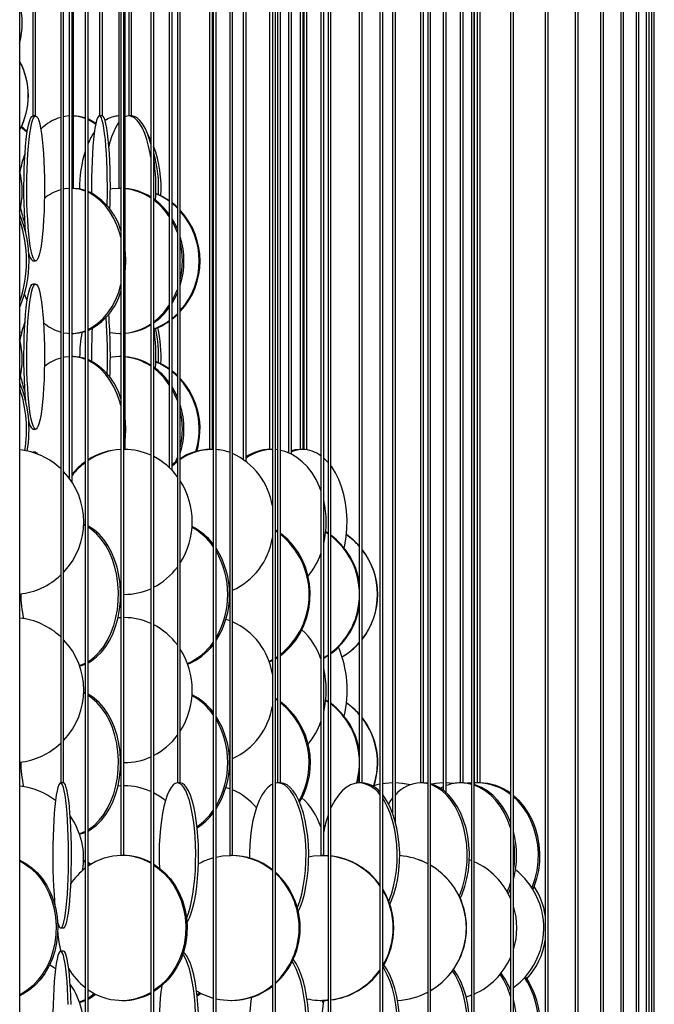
# Model space of a CAD drawing. Header units: millimetres. Extents: x 495 to 2657, y 518 to 2595.
# Tile 43 of 91: x 850 to 960, y 2152 to 2322. Entities that reach past the tile are written whole.
import ezdxf

# ---------------------------------------------------------------- set-up
doc = ezdxf.new("R2010")
doc.units = ezdxf.units.MM

msp = doc.modelspace()

# ---------------------------------------------------------------- linework, layer by layer
at = {"color": 7, "linetype": 'Continuous', "lineweight": 25}
for p, q in [((850.43, 2132.55), (850.43, 2574.8)), ((852.67, 2574.8), (852.67, 2305.05)), ((853.17, 2305.05), (853.17, 2574.8)), ((857.49, 2574.8), (857.49, 2190.05)), ((857.99, 2190.05), (857.99, 2574.8)), ((858.97, 2574.8), (858.97, 2242.58)), ((859.47, 2241.85), (859.47, 2574.8)), ((859.7, 2292.55), (859.7, 2574.8)), ((861.71, 2574.8), (861.71, 2120.05)), ((862.21, 2120.05), (862.21, 2574.8)), ((864.17, 2574.8), (864.17, 2305.05)), ((864.67, 2305.05), (864.67, 2574.8)), ((867.52, 2574.8), (867.52, 2292.55)), ((867.88, 2574.8), (867.88, 2177.55)), ((868.38, 2177.55), (868.38, 2574.8)), ((868.61, 2247.55), (868.61, 2574.8)), ((869.21, 2574.8), (869.21, 2305.05)), ((869.71, 2305.05), (869.71, 2574.8)), ((873.02, 2574.8), (873.02, 2132.55)), ((873.52, 2132.55), (873.52, 2574.8)), ((876.21, 2574.8), (876.21, 2244.42)), ((876.71, 2243.92), (876.71, 2574.8)), ((877.6, 2574.8), (877.6, 2190.05)), ((878.1, 2190.05), (878.1, 2574.8)), ((883.17, 2574.8), (883.17, 2247.55)), ((883.67, 2247.55), (883.67, 2574.8)), ((883.79, 2574.8), (883.79, 2120.05)), ((884.29, 2120.05), (884.29, 2574.8)), ((886.62, 2574.8), (886.62, 2177.55)), ((887.12, 2177.55), (887.12, 2574.8)), ((888.95, 2574.8), (888.95, 2245.84)), ((889.45, 2245.48), (889.45, 2574.8)), ((893.5, 2574.8), (893.5, 2247.55)), ((893.99, 2574.8), (893.99, 2132.55)), ((894.49, 2132.55), (894.49, 2574.8)), ((894.88, 2574.8), (894.88, 2190.05)), ((895.38, 2190.05), (895.38, 2574.8)), ((896.78, 2574.8), (896.78, 2246.95)), ((897.28, 2246.71), (897.28, 2574.8)), ((898.76, 2574.8), (898.76, 2247.55)), ((899.26, 2247.55), (899.26, 2574.8)), ((899.42, 2574.8), (899.42, 2247.54)), ((899.92, 2247.49), (899.92, 2574.8)), ((902.34, 2574.8), (902.34, 2177.55)), ((902.84, 2177.55), (902.84, 2574.8)), ((903.58, 2574.8), (903.58, 2120.05)), ((904.08, 2120.05), (904.08, 2574.8)), ((908.95, 2574.8), (908.95, 2190.05)), ((909.45, 2190.05), (909.45, 2574.8)), ((912.52, 2574.8), (912.52, 2132.55)), ((913.02, 2132.55), (913.02, 2574.8)), ((914.69, 2574.8), (914.69, 2184.87)), ((915.19, 2183.32), (915.19, 2574.8)), ((919.51, 2574.8), (919.51, 2190.05)), ((920.01, 2190.05), (920.01, 2574.8)), ((920.76, 2574.8), (920.76, 2125.19)), ((921.26, 2123.09), (921.26, 2574.8)), ((923.41, 2574.8), (923.41, 2188.82)), ((923.91, 2188.41), (923.91, 2574.8)), ((926.34, 2574.8), (926.34, 2190.05)), ((926.84, 2190.05), (926.84, 2574.8)), ((928.28, 2574.8), (928.28, 2132.55)), ((928.78, 2132.55), (928.78, 2574.8)), ((928.81, 2189.74), (928.81, 2574.8)), ((929.3, 2574.8), (929.3, 2190.05)), ((929.8, 2190.05), (929.8, 2574.8)), ((935.04, 2574.8), (935.04, 2129.46)), ((935.54, 2128.86), (935.54, 2574.8)), ((941.02, 2574.8), (941.02, 2132.55)), ((941.52, 2132.55), (941.52, 2574.8)), ((946.19, 2574.8), (946.19, 2131.2)), ((946.69, 2130.88), (946.69, 2574.8)), ((950.53, 2574.8), (950.53, 2132.55)), ((951.03, 2132.55), (951.03, 2574.8)), ((954.03, 2574.8), (954.03, 2132.06)), ((954.53, 2131.89), (954.53, 2574.8)), ((956.67, 2574.8), (956.67, 2132.55)), ((957.17, 2132.55), (957.17, 2574.8)), ((958.43, 2574.8), (958.43, 2132.46)), ((958.93, 2132.38), (958.93, 2574.8)), ((959.31, 2574.8), (959.31, 2132.55)), ((959.81, 2132.55), (959.81, 2574.8)), ((852.67, 2305.05), (852.67, 2305.05)), ((853.17, 2305.05), (852.67, 2305.05)), ((864.17, 2305.05), (864.17, 2305.05)), ((864.67, 2305.05), (864.17, 2305.05)), ((864.67, 2305.05), (864.67, 2305.05)), ((868.75, 2304.97), (868.61, 2304.99)), ((869.21, 2305.05), (869.21, 2305.05)), ((869.22, 2305.05), (869.21, 2305.05)), ((869.71, 2305.05), (869.22, 2305.05)), ((869.71, 2305.05), (869.71, 2305.05)), ((859.7, 2292.55), (859.47, 2292.55)), ((867.65, 2292.55), (867.52, 2292.55)), ((867.88, 2292.55), (867.65, 2292.55)), ((867.88, 2292.55), (867.65, 2292.55)), ((852.68, 2280.05), (853.17, 2280.05)), ((853.17, 2276.05), (852.68, 2276.05)), ((876.71, 2270.15), (877.6, 2270.95)), ((850.43, 2267.82), (850.76, 2267.75)), ((859.47, 2267.55), (859.62, 2267.55)), ((867.65, 2267.55), (867.88, 2267.55)), ((859.62, 2263.55), (859.47, 2263.55)), ((867.88, 2263.55), (867.65, 2263.55)), ((867.88, 2263.55), (867.65, 2263.55)), ((852.68, 2251.05), (853.17, 2251.05)), ((852.62, 2247.04), (852.68, 2247.05)), ((853.17, 2247.05), (852.68, 2247.05)), ((868.45, 2247.55), (868.38, 2247.55)), ((868.61, 2247.55), (868.45, 2247.55)), ((883.17, 2247.55), (883.16, 2247.55)), ((883.55, 2247.55), (883.17, 2247.55)), ((883.67, 2247.55), (883.55, 2247.55)), ((883.79, 2247.55), (883.55, 2247.55)), ((893.51, 2247.55), (893.47, 2247.55)), ((893.92, 2247.55), (893.5, 2247.55)), ((893.99, 2247.55), (893.92, 2247.55)), ((894.04, 2247.55), (893.92, 2247.55)), ((894.88, 2247.48), (894.49, 2247.52)), ((896.78, 2247.1), (896.61, 2247.02)), ((898.79, 2247.55), (898.72, 2247.55)), ((899.21, 2247.55), (898.76, 2247.55)), ((899.26, 2247.55), (899.21, 2247.55)), ((899.31, 2247.55), (899.23, 2247.55)), ((861.71, 2234.4), (861.44, 2234.53)), ((861.71, 2234.57), (861.45, 2234.67)), ((894.88, 2233.39), (894.49, 2233.63)), ((894.88, 2233.25), (894.49, 2233.5)), ((903.58, 2232.98), (903.16, 2233.26)), ((903.58, 2233.08), (903.17, 2233.34)), ((868.38, 2222.55), (868.45, 2222.55)), ((867.88, 2218.54), (867.37, 2218.51)), ((867.88, 2218.53), (867.37, 2218.49)), ((868.45, 2218.55), (868.38, 2218.55)), ((894.49, 2211.47), (894.88, 2211.7)), ((861.71, 2205.4), (861.44, 2205.53)), ((861.71, 2205.57), (861.45, 2205.67)), ((894.88, 2204.39), (894.49, 2204.63)), ((894.88, 2204.25), (894.49, 2204.5)), ((903.58, 2203.98), (903.16, 2204.26)), ((903.58, 2204.08), (903.17, 2204.34)), ((868.38, 2193.55), (868.45, 2193.55)), ((857.49, 2190.05), (857.49, 2190.05)), ((857.99, 2190.05), (857.49, 2190.05)), ((877.61, 2190.05), (877.6, 2190.05)), ((878.1, 2190.05), (877.61, 2190.05)), ((894.9, 2190.05), (894.49, 2190)), ((894.9, 2190.05), (894.88, 2190.05)), ((895.38, 2190.05), (894.9, 2190.05)), ((908.99, 2190.05), (908.95, 2190.05)), ((909.45, 2190.05), (908.99, 2190.05)), ((919.51, 2190.05), (919.51, 2190.05)), ((919.57, 2190.05), (919.51, 2190.05)), ((920.01, 2190.05), (919.57, 2190.05)), ((920.76, 2189.99), (919.95, 2190.05)), ((920.01, 2190.05), (920.01, 2190.05)), ((926.34, 2190.05), (926.34, 2190.05)), ((926.43, 2190.05), (926.34, 2190.05)), ((926.84, 2190.05), (926.43, 2190.05)), ((926.84, 2190.05), (926.84, 2190.05)), ((928.31, 2190.05), (927.53, 2190.01)), ((929.41, 2190.05), (928.81, 2190.03)), ((929.05, 2190.04), (928.81, 2190.05)), ((928.95, 2190.04), (928.81, 2190.04)), ((929.3, 2190.05), (929.3, 2190.05)), ((929.41, 2190.05), (929.3, 2190.05)), ((929.8, 2190.05), (929.41, 2190.05)), ((929.8, 2190.05), (929.8, 2190.05)), ((867.88, 2189.54), (867.37, 2189.51)), ((867.88, 2189.53), (867.37, 2189.49)), ((868.45, 2189.55), (868.38, 2189.55)), ((902.84, 2182.56), (903.06, 2182.69)), ((861.71, 2176.4), (861.44, 2176.53)), ((861.71, 2176.57), (861.45, 2176.67)), ((868.38, 2177.55), (867.88, 2177.55)), ((887.12, 2177.55), (886.62, 2177.55)), ((902.84, 2177.55), (902.34, 2177.55)), ((902.54, 2177.55), (903.58, 2177.5)), ((902.63, 2177.55), (903.58, 2177.51)), ((862.54, 2175.91), (862.21, 2176.12)), ((934.66, 2170.93), (935.04, 2171.84)), ((856.97, 2165.83), (856.98, 2165.97)), ((857.49, 2165.05), (857.99, 2165.05)), ((857.99, 2161.05), (857.49, 2161.05)), ((881.01, 2153.33), (881.68, 2153.78)), ((928.28, 2153.43), (927.39, 2153.12)), ((868.01, 2152.55), (868.24, 2152.55)), ((886.79, 2152.55), (886.95, 2152.55)), ((902.54, 2152.55), (902.63, 2152.55)), ((902.75, 2152.11), (902.63, 2152.55))]:
    msp.add_line(p, q, dxfattribs=at)
at = {"color": 7, "linetype": 'Continuous', "lineweight": 25, "flags": 128}
for points in [[(851.47, 2284.94), (851.39, 2285.88), (851.3, 2287.17), (851.23, 2288.55), (851.18, 2289.97), (851.16, 2291.44), (851.15, 2292.92), (851.17, 2294.39), (851.21, 2295.84), (851.26, 2297.25), (851.34, 2298.58), (851.44, 2299.84), (851.55, 2300.99), (851.68, 2302.02), (851.82, 2302.92), (851.98, 2303.67), (852.15, 2304.27), (852.32, 2304.7), (852.5, 2304.96), (852.68, 2305.05)], [(853.17, 2305.05), (853.35, 2304.96), (853.53, 2304.7), (853.7, 2304.27), (853.87, 2303.67), (854.02, 2302.92), (854.17, 2302.02), (854.3, 2300.99), (854.41, 2299.84), (854.51, 2298.58), (854.59, 2297.25), (854.64, 2295.84), (854.68, 2294.39), (854.7, 2292.92), (854.69, 2291.44), (854.66, 2289.97), (854.62, 2288.55), (854.55, 2287.17), (854.46, 2285.88), (854.36, 2284.67), (854.23, 2283.58), (854.1, 2282.61), (853.95, 2281.79), (853.79, 2281.11), (853.62, 2280.59), (853.44, 2280.25), (853.26, 2280.07), (853.08, 2280.07), (852.9, 2280.25), (852.73, 2280.59), (852.56, 2281.11), (852.4, 2281.79), (852.25, 2282.61), (852.11, 2283.58), (851.99, 2284.67), (851.88, 2285.88), (851.8, 2287.17), (851.73, 2288.55), (851.68, 2289.97), (851.65, 2291.44), (851.65, 2292.92), (851.66, 2294.39), (851.7, 2295.84), (851.76, 2297.25), (851.84, 2298.58), (851.93, 2299.84), (852.05, 2300.99), (852.18, 2302.02), (852.32, 2302.92), (852.48, 2303.67), (852.64, 2304.27), (852.81, 2304.7), (852.99, 2304.96), (853.17, 2305.05)], [(858.97, 2305.04), (858.21, 2304.96), (857.99, 2304.92)], [(861.71, 2304.71), (860.69, 2304.96), (859.7, 2305.05)], [(863.57, 2303.79), (862.77, 2304.27), (862.21, 2304.52)], [(864.17, 2305.05), (864.01, 2304.96), (863.85, 2304.7), (863.69, 2304.27), (863.54, 2303.67), (863.4, 2302.92), (863.27, 2302.02), (863.16, 2300.99), (863.05, 2299.84), (862.97, 2298.58), (862.89, 2297.25), (862.84, 2295.84), (862.81, 2294.39), (862.79, 2292.92), (862.8, 2291.76)], [(865.51, 2289.57), (865.52, 2289.97), (865.54, 2291.44), (865.55, 2292.92), (865.53, 2294.39), (865.5, 2295.84), (865.45, 2297.25), (865.38, 2298.58), (865.29, 2299.84), (865.19, 2300.99), (865.07, 2302.02), (864.94, 2302.92), (864.8, 2303.67), (864.65, 2304.27), (864.5, 2304.7), (864.33, 2304.96), (864.17, 2305.05)], [(865.99, 2288.97), (866.02, 2289.97), (866.04, 2291.44), (866.05, 2292.92), (866.03, 2294.39), (866, 2295.84), (865.95, 2297.25), (865.88, 2298.58), (865.79, 2299.84), (865.69, 2300.99), (865.57, 2302.02), (865.44, 2302.92), (865.3, 2303.67), (865.15, 2304.27), (864.99, 2304.7), (864.83, 2304.96), (864.67, 2305.05)], [(869.22, 2305.05), (868.73, 2304.96), (868.59, 2304.91)], [(873.02, 2297.96), (872.91, 2298.58), (872.64, 2299.84), (872.33, 2300.99), (871.97, 2302.02), (871.57, 2302.92), (871.14, 2303.67), (870.69, 2304.27), (870.21, 2304.7), (869.72, 2304.96), (869.22, 2305.05)], [(873.02, 2300.22), (872.8, 2300.99), (872.44, 2302.02), (872.04, 2302.92), (871.62, 2303.67), (871.16, 2304.27), (870.68, 2304.7), (870.19, 2304.96), (869.7, 2305.05)], [(851.7, 2302.17), (850.84, 2302.92), (850.67, 2303.05)], [(851.73, 2302.37), (851.09, 2302.92), (850.73, 2303.18)], [(873.02, 2300.96), (873, 2300.99), (872.47, 2301.95)], [(858.97, 2292.54), (858.2, 2292.46), (857.99, 2292.42)], [(861.71, 2292.21), (860.7, 2292.46), (859.62, 2292.55)], [(867.88, 2284.11), (867.7, 2284.75), (867.24, 2286.08), (866.66, 2287.34), (865.99, 2288.49), (865.21, 2289.52), (864.36, 2290.42), (863.43, 2291.17), (862.44, 2291.77), (862.21, 2291.88)], [(867.65, 2292.55), (866.37, 2292.46), (866.05, 2292.41)], [(876.21, 2290.43), (875, 2291.17), (873.89, 2291.69)], [(877.6, 2289.28), (877.35, 2289.52), (876.71, 2290.06)], [(877.6, 2289.14), (877.21, 2289.52), (876.71, 2289.94)], [(877.6, 2285.58), (877.38, 2286.08), (876.71, 2287.32)], [(877.6, 2284.96), (877.13, 2286.08), (876.71, 2286.89)], [(851.36, 2286.2), (851.31, 2286.08), (851.23, 2285.86)], [(851.47, 2255.94), (851.39, 2256.88), (851.3, 2258.17), (851.23, 2259.55), (851.18, 2260.97), (851.16, 2262.44), (851.15, 2263.92), (851.17, 2265.39), (851.21, 2266.84), (851.26, 2268.25), (851.34, 2269.58), (851.44, 2270.84), (851.55, 2271.99), (851.68, 2273.02), (851.82, 2273.92), (851.98, 2274.67), (852.15, 2275.27), (852.32, 2275.7), (852.5, 2275.96), (852.68, 2276.05)], [(853.17, 2276.05), (853.35, 2275.96), (853.53, 2275.7), (853.7, 2275.27), (853.87, 2274.67), (854.02, 2273.92), (854.17, 2273.02), (854.3, 2271.99), (854.41, 2270.84), (854.51, 2269.58), (854.59, 2268.25), (854.64, 2266.84), (854.68, 2265.39), (854.7, 2263.92), (854.69, 2262.44), (854.66, 2260.97), (854.62, 2259.55), (854.55, 2258.17), (854.46, 2256.88), (854.36, 2255.67), (854.23, 2254.58), (854.1, 2253.61), (853.95, 2252.79), (853.79, 2252.11), (853.62, 2251.59), (853.44, 2251.25), (853.26, 2251.07), (853.08, 2251.07), (852.9, 2251.25), (852.73, 2251.59), (852.56, 2252.11), (852.4, 2252.79), (852.25, 2253.61), (852.11, 2254.58), (851.99, 2255.67), (851.88, 2256.88), (851.8, 2258.17), (851.73, 2259.55), (851.68, 2260.97), (851.65, 2262.44), (851.65, 2263.92), (851.66, 2265.39), (851.7, 2266.84), (851.76, 2268.25), (851.84, 2269.58), (851.93, 2270.84), (852.05, 2271.99), (852.18, 2273.02), (852.32, 2273.92), (852.48, 2274.67), (852.64, 2275.27), (852.81, 2275.7), (852.99, 2275.96), (853.17, 2276.05)], [(862.21, 2268.22), (862.94, 2268.61), (863.9, 2269.29), (864.79, 2270.11), (865.61, 2271.08), (866.34, 2272.17), (866.97, 2273.38), (867.49, 2274.67), (867.88, 2275.99)], [(851.23, 2274.24), (851.59, 2273.38), (851.7, 2273.14)], [(876.71, 2272.78), (877.05, 2273.38), (877.6, 2274.51)], [(876.71, 2270.04), (876.8, 2270.11), (877.6, 2270.82)], [(850.43, 2267.8), (850.7, 2267.75), (850.76, 2267.74)], [(857.99, 2267.67), (858.74, 2267.57), (858.97, 2267.56)], [(865.97, 2267.7), (867.01, 2267.57), (867.88, 2267.55)], [(858.97, 2263.54), (858.2, 2263.46), (857.99, 2263.42)], [(861.71, 2263.21), (860.7, 2263.46), (859.62, 2263.55)], [(867.65, 2263.55), (866.37, 2263.46), (866.05, 2263.41)], [(867.88, 2255.11), (867.7, 2255.75), (867.24, 2257.08), (866.66, 2258.34), (865.99, 2259.49), (865.21, 2260.52), (864.36, 2261.42), (863.43, 2262.17), (862.44, 2262.77), (862.21, 2262.88)], [(876.21, 2261.43), (875, 2262.17), (873.89, 2262.69)], [(877.6, 2260.28), (877.35, 2260.52), (876.71, 2261.06)], [(877.6, 2260.14), (877.21, 2260.52), (876.71, 2260.94)], [(877.6, 2256.58), (877.38, 2257.08), (876.71, 2258.32)], [(877.6, 2255.96), (877.13, 2257.08), (876.71, 2257.89)], [(851.36, 2257.2), (851.31, 2257.08), (851.23, 2256.86)], [(852.96, 2246.93), (852.99, 2246.96), (853.17, 2247.05)], [(853.17, 2247.05), (853.35, 2246.96), (853.51, 2246.73)], [(877.31, 2245.42), (877.42, 2245.67), (877.6, 2246.14)], [(883.69, 2247.55), (883.67, 2247.55), (883.66, 2247.55)], [(902.34, 2240.47), (902.1, 2241.08), (901.51, 2242.34), (900.81, 2243.49), (900.02, 2244.52), (899.14, 2245.42), (898.18, 2246.17), (897.17, 2246.77), (896.11, 2247.2), (895.38, 2247.39)], [(898.81, 2247.55), (897.91, 2247.46), (897.28, 2247.3)], [(903.58, 2245.31), (903.48, 2245.42), (902.84, 2246.05)], [(877.6, 2245.64), (877.31, 2245.42), (876.71, 2244.9)], [(877.6, 2245.44), (877.57, 2245.42), (876.71, 2244.66)], [(906.34, 2230.54), (906.46, 2231.05), (906.7, 2232.47), (906.83, 2233.94), (906.86, 2235.42), (906.78, 2236.89), (906.59, 2238.34), (906.3, 2239.75), (905.91, 2241.08), (905.43, 2242.34), (904.85, 2243.49), (904.2, 2244.52), (904.08, 2244.69)], [(862.21, 2210.76), (862.8, 2211.11), (863.68, 2211.79), (864.51, 2212.61), (865.27, 2213.58), (865.94, 2214.67), (866.52, 2215.88), (867.01, 2217.17), (867.38, 2218.55), (867.64, 2219.97), (867.79, 2221.44), (867.82, 2222.92), (867.73, 2224.39), (867.53, 2225.84), (867.21, 2227.25), (866.78, 2228.58), (866.24, 2229.84), (865.62, 2230.99), (864.9, 2232.02), (864.11, 2232.92), (863.25, 2233.67), (862.33, 2234.27), (862.21, 2234.33)], [(862.21, 2210.97), (862.43, 2211.11), (863.32, 2211.79), (864.14, 2212.61), (864.9, 2213.58), (865.57, 2214.67), (866.15, 2215.88), (866.64, 2217.17), (867.01, 2218.55), (867.27, 2219.97), (867.42, 2221.44), (867.45, 2222.92), (867.36, 2224.39), (867.16, 2225.84), (866.84, 2227.25), (866.41, 2228.58), (865.88, 2229.84), (865.25, 2230.99), (864.53, 2232.02), (863.74, 2232.92), (862.88, 2233.67), (862.21, 2234.12)], [(895.38, 2212.04), (896.11, 2212.61), (897.11, 2213.58), (898, 2214.67), (898.78, 2215.88), (899.42, 2217.17), (899.92, 2218.55), (900.27, 2219.97), (900.46, 2221.44), (900.5, 2222.92), (900.38, 2224.39), (900.11, 2225.84), (899.69, 2227.25), (899.12, 2228.58), (898.41, 2229.84), (897.57, 2230.99), (896.62, 2232.02), (895.57, 2232.92), (895.38, 2233.05)], [(886.62, 2218.02), (886.07, 2218.2), (885.97, 2218.23)], [(902.84, 2211.64), (903.08, 2211.79), (903.58, 2212.11)], [(902.84, 2211.56), (903.21, 2211.79), (903.58, 2212.02)], [(860.72, 2210.3), (861.49, 2210.59), (861.71, 2210.7)], [(860.75, 2210.21), (860.89, 2210.25), (861.71, 2210.53)], [(893.38, 2211), (893.6, 2211.11), (893.99, 2211.31)], [(893.41, 2210.92), (893.83, 2211.11), (893.99, 2211.19)], [(894.49, 2211.6), (894.78, 2211.79), (894.88, 2211.85)], [(862.21, 2181.76), (862.8, 2182.11), (863.68, 2182.79), (864.51, 2183.61), (865.27, 2184.58), (865.94, 2185.67), (866.52, 2186.88), (867.01, 2188.17), (867.38, 2189.55), (867.64, 2190.97), (867.79, 2192.44), (867.82, 2193.92), (867.73, 2195.39), (867.53, 2196.84), (867.21, 2198.25), (866.78, 2199.58), (866.24, 2200.84), (865.62, 2201.99), (864.9, 2203.02), (864.11, 2203.92), (863.25, 2204.67), (862.33, 2205.27), (862.21, 2205.33)], [(862.21, 2181.97), (862.43, 2182.11), (863.32, 2182.79), (864.14, 2183.61), (864.9, 2184.58), (865.57, 2185.67), (866.15, 2186.88), (866.64, 2188.17), (867.01, 2189.55), (867.27, 2190.97), (867.42, 2192.44), (867.45, 2193.92), (867.36, 2195.39), (867.16, 2196.84), (866.84, 2198.25), (866.41, 2199.58), (865.88, 2200.84), (865.25, 2201.99), (864.53, 2203.02), (863.74, 2203.92), (862.88, 2204.67), (862.21, 2205.12)], [(857.49, 2190.05), (857.33, 2189.96), (857.17, 2189.7), (857.02, 2189.27), (856.87, 2188.67), (856.73, 2187.92), (856.6, 2187.02), (856.49, 2185.99), (856.38, 2184.84), (856.3, 2183.58), (856.23, 2182.25), (856.18, 2180.84), (856.14, 2179.39), (856.13, 2177.92), (856.13, 2176.44), (856.16, 2174.97), (856.2, 2173.55), (856.26, 2172.17), (856.34, 2170.88), (856.43, 2169.67), (856.51, 2168.84)], [(856.96, 2166.04), (857.09, 2165.59), (857.25, 2165.25), (857.41, 2165.07), (857.57, 2165.07), (857.73, 2165.25), (857.89, 2165.59), (858.04, 2166.11), (858.18, 2166.79), (858.32, 2167.61), (858.44, 2168.58), (858.55, 2169.67), (858.64, 2170.88), (858.72, 2172.17), (858.78, 2173.55), (858.82, 2174.97), (858.85, 2176.44), (858.85, 2177.92), (858.84, 2179.39), (858.8, 2180.84), (858.75, 2182.25), (858.68, 2183.58), (858.6, 2184.84), (858.49, 2185.99), (858.38, 2187.02), (858.25, 2187.92), (858.11, 2188.67), (857.96, 2189.27), (857.81, 2189.7), (857.65, 2189.96), (857.49, 2190.05), (857.49, 2190.05)], [(857.99, 2165.05), (858.07, 2165.07), (858.23, 2165.25), (858.38, 2165.59), (858.54, 2166.11), (858.68, 2166.79), (858.81, 2167.61), (858.93, 2168.58), (859.04, 2169.67), (859.14, 2170.88), (859.22, 2172.17), (859.28, 2173.55), (859.32, 2174.97), (859.34, 2176.44), (859.35, 2177.92), (859.33, 2179.39), (859.3, 2180.84), (859.25, 2182.25), (859.18, 2183.58), (859.09, 2184.84), (858.99, 2185.99), (858.88, 2187.02), (858.75, 2187.92), (858.61, 2188.67), (858.46, 2189.27), (858.31, 2189.7), (858.15, 2189.96), (857.99, 2190.05), (857.99, 2190.05)], [(877.61, 2190.05), (877.24, 2189.96), (876.87, 2189.7), (876.51, 2189.27), (876.17, 2188.67), (875.85, 2187.92), (875.55, 2187.02), (875.28, 2185.99), (875.05, 2184.84), (874.85, 2183.58), (874.69, 2182.25), (874.57, 2180.84), (874.49, 2179.39), (874.46, 2177.92), (874.47, 2176.44), (874.51, 2175.35)], [(879.2, 2166.75), (879.22, 2166.79), (879.53, 2167.61), (879.81, 2168.58), (880.06, 2169.67), (880.28, 2170.88), (880.46, 2172.17), (880.6, 2173.55), (880.7, 2174.97), (880.75, 2176.44), (880.77, 2177.92), (880.73, 2179.39), (880.66, 2180.84), (880.54, 2182.25), (880.37, 2183.58), (880.18, 2184.84), (879.94, 2185.99), (879.67, 2187.02), (879.37, 2187.92), (879.05, 2188.67), (878.71, 2189.27), (878.35, 2189.7), (877.98, 2189.96), (877.61, 2190.05)], [(879.27, 2165.95), (879.37, 2166.11), (879.7, 2166.79), (880.01, 2167.61), (880.29, 2168.58), (880.55, 2169.67), (880.76, 2170.88), (880.94, 2172.17), (881.08, 2173.55), (881.18, 2174.97), (881.24, 2176.44), (881.25, 2177.92), (881.22, 2179.39), (881.14, 2180.84), (881.02, 2182.25), (880.86, 2183.58), (880.66, 2184.84), (880.42, 2185.99), (880.16, 2187.02), (879.86, 2187.92), (879.54, 2188.67), (879.19, 2189.27), (878.84, 2189.7), (878.47, 2189.96), (878.1, 2190.05)], [(898.28, 2168.53), (898.3, 2168.58), (898.69, 2169.67), (899.03, 2170.88), (899.31, 2172.17), (899.53, 2173.55), (899.68, 2174.97), (899.76, 2176.44), (899.78, 2177.92), (899.73, 2179.39), (899.61, 2180.84), (899.42, 2182.25), (899.18, 2183.58), (898.87, 2184.84), (898.5, 2185.99), (898.09, 2187.02), (897.63, 2187.92), (897.13, 2188.67), (896.6, 2189.27), (896.05, 2189.7), (895.48, 2189.96), (894.9, 2190.05)], [(898.44, 2167.86), (898.76, 2168.58), (899.15, 2169.67), (899.49, 2170.88), (899.77, 2172.17), (899.99, 2173.55), (900.14, 2174.97), (900.22, 2176.44), (900.24, 2177.92), (900.19, 2179.39), (900.07, 2180.84), (899.88, 2182.25), (899.64, 2183.58), (899.33, 2184.84), (898.96, 2185.99), (898.55, 2187.02), (898.09, 2187.92), (897.59, 2188.67), (897.06, 2189.27), (896.51, 2189.7), (895.94, 2189.96), (895.36, 2190.05)], [(908.99, 2190.05), (908.22, 2189.96), (907.46, 2189.7), (906.72, 2189.27), (906.02, 2188.67), (905.35, 2187.92), (904.74, 2187.02), (904.19, 2185.99), (904.08, 2185.76)], [(908.64, 2190.03), (908.87, 2190.97), (908.95, 2191.43)], [(914.69, 2190.05), (913.44, 2189.96), (913.02, 2189.9)], [(917.74, 2189.71), (916.36, 2189.96), (915.19, 2190.05)], [(917.77, 2189.73), (916.43, 2189.96), (915.19, 2190.05)], [(920.76, 2189.91), (920.52, 2189.96), (919.57, 2190.05)], [(923.41, 2190.05), (922.17, 2189.96), (921.41, 2189.84)], [(925.25, 2189.95), (925.14, 2189.96), (923.91, 2190.05)], [(925.18, 2189.94), (925, 2189.96), (923.91, 2190.04)], [(928.28, 2189.8), (927.53, 2189.96), (926.43, 2190.05)], [(928.31, 2189.87), (927.86, 2189.96), (926.76, 2190.05)], [(928.31, 2189.98), (928.18, 2189.96), (928.01, 2189.94)], [(886.62, 2189.02), (886.07, 2189.2), (885.97, 2189.23)], [(893.99, 2189.83), (893.75, 2189.7), (893.2, 2189.27), (892.67, 2188.67), (892.17, 2187.92), (891.71, 2187.02), (891.3, 2185.99), (890.93, 2184.84), (890.62, 2183.58), (890.38, 2182.25), (890.19, 2180.84), (890.07, 2179.39), (890.02, 2177.92), (890.02, 2177.12)], [(912.52, 2189.81), (911.99, 2189.7), (911.49, 2189.56)], [(926.37, 2170.1), (926.71, 2170.88), (927.17, 2172.17), (927.52, 2173.55), (927.77, 2174.97), (927.91, 2176.44), (927.94, 2177.92), (927.86, 2179.39), (927.66, 2180.84), (927.36, 2182.25), (926.95, 2183.58), (926.45, 2184.84), (925.85, 2185.99), (925.17, 2187.02), (924.42, 2187.92), (923.6, 2188.67), (922.74, 2189.27), (921.83, 2189.7), (921.26, 2189.88)], [(926.18, 2170.51), (926.33, 2170.88), (926.78, 2172.17), (927.14, 2173.55), (927.39, 2174.97), (927.53, 2176.44), (927.56, 2177.92), (927.47, 2179.39), (927.28, 2180.84), (926.98, 2182.25), (926.57, 2183.58), (926.06, 2184.84), (925.47, 2185.99), (924.79, 2187.02), (924.03, 2187.92), (923.22, 2188.67), (922.35, 2189.27), (921.45, 2189.7), (921.26, 2189.77)], [(923.41, 2189.37), (923.19, 2189.27), (922.95, 2189.14)], [(935.04, 2182.28), (934.58, 2183.58), (933.99, 2184.84), (933.29, 2185.99), (932.5, 2187.02), (931.63, 2187.92), (930.68, 2188.67), (929.67, 2189.27), (928.78, 2189.64)], [(935.04, 2183.25), (934.91, 2183.58), (934.32, 2184.84), (933.63, 2185.99), (932.84, 2187.02), (931.96, 2187.92), (931.01, 2188.67), (930, 2189.27), (928.95, 2189.7), (928.81, 2189.74)], [(914.23, 2169.14), (914.47, 2169.67), (914.91, 2170.88), (915.29, 2172.17), (915.58, 2173.55), (915.78, 2174.97), (915.89, 2176.44), (915.92, 2177.92), (915.85, 2179.39), (915.69, 2180.84), (915.44, 2182.25), (915.11, 2183.58), (914.7, 2184.84), (914.21, 2185.99), (913.66, 2187.02), (913.05, 2187.92), (913.02, 2187.96)], [(914.04, 2169.67), (914.04, 2169.67), (914.49, 2170.88), (914.86, 2172.17), (915.15, 2173.55), (915.35, 2174.97), (915.47, 2176.44), (915.49, 2177.92), (915.42, 2179.39), (915.26, 2180.84), (915.02, 2182.25), (914.68, 2183.58), (914.27, 2184.84), (913.79, 2185.99), (913.23, 2187.02), (913.02, 2187.36)], [(914.69, 2187.44), (914.35, 2187.02), (913.97, 2186.47)], [(938.89, 2171.69), (939.09, 2172.17), (939.56, 2173.55), (939.88, 2174.97), (940.07, 2176.44), (940.1, 2177.92), (939.99, 2179.39), (939.74, 2180.84), (939.34, 2182.25), (938.81, 2183.58), (938.15, 2184.84), (937.38, 2185.99), (936.49, 2187.02), (935.54, 2187.89)], [(938.73, 2171.95), (938.82, 2172.17), (939.28, 2173.55), (939.61, 2174.97), (939.79, 2176.44), (939.83, 2177.92), (939.72, 2179.39), (939.46, 2180.84), (939.07, 2182.25), (938.54, 2183.58), (937.88, 2184.84), (937.1, 2185.99), (936.21, 2187.02), (935.54, 2187.66)], [(860.72, 2181.3), (861.49, 2181.59), (861.71, 2181.7)], [(860.75, 2181.21), (860.89, 2181.25), (861.71, 2181.53)], [(902.84, 2182.64), (903.08, 2182.79), (903.08, 2182.79)], [(850.43, 2176.76), (851.51, 2176.17), (852.53, 2175.42), (853.49, 2174.52), (854.34, 2173.49), (855.1, 2172.34), (855.74, 2171.08), (856.25, 2169.75), (856.63, 2168.34), (856.88, 2166.89), (856.99, 2165.42), (856.95, 2163.94), (856.77, 2162.47), (856.46, 2161.05), (856.01, 2159.67), (855.43, 2158.38), (854.73, 2157.17), (853.93, 2156.08), (853.02, 2155.11), (852.03, 2154.29), (850.97, 2153.61), (850.43, 2153.34)], [(850.43, 2176.62), (851.21, 2176.17), (852.24, 2175.42), (853.19, 2174.52), (854.05, 2173.49), (854.8, 2172.34), (855.44, 2171.08), (855.96, 2169.75), (856.34, 2168.34), (856.58, 2166.89), (856.69, 2165.42), (856.66, 2163.94), (856.48, 2162.47), (856.16, 2161.05), (855.71, 2159.67), (855.14, 2158.38), (854.44, 2157.17), (853.63, 2156.08), (852.73, 2155.11), (851.73, 2154.29), (850.67, 2153.61), (850.43, 2153.48)], [(862.73, 2176.03), (862.33, 2176.27), (862.18, 2176.35)], [(884.29, 2177.26), (885.39, 2177.46), (886.79, 2177.55)], [(900.24, 2177.33), (901.09, 2177.46), (902.54, 2177.55)], [(927.93, 2176.8), (928.01, 2176.77), (928.28, 2176.66)], [(873.52, 2176.04), (874.42, 2175.42), (875.46, 2174.52), (876.4, 2173.49), (877.23, 2172.34), (877.93, 2171.08), (878.49, 2169.75), (878.91, 2168.34), (879.18, 2166.89), (879.3, 2165.42), (879.26, 2163.94), (879.06, 2162.47), (878.72, 2161.05), (878.23, 2159.67), (877.59, 2158.38), (876.83, 2157.17), (875.95, 2156.08), (874.95, 2155.11), (873.87, 2154.29), (873.52, 2154.06)], [(873.52, 2175.89), (874.19, 2175.42), (875.23, 2174.52), (876.17, 2173.49), (876.99, 2172.34), (877.69, 2171.08), (878.26, 2169.75), (878.68, 2168.34), (878.95, 2166.89), (879.06, 2165.42), (879.03, 2163.94), (878.83, 2162.47), (878.49, 2161.05), (877.99, 2159.67), (877.36, 2158.38), (876.6, 2157.17), (875.71, 2156.08), (874.72, 2155.11), (873.63, 2154.29), (873.52, 2154.21)], [(934.47, 2171.27), (934.83, 2172.17), (935.04, 2172.82)], [(857.49, 2161.05), (857.33, 2160.96), (857.17, 2160.7), (857.02, 2160.27), (856.87, 2159.67), (856.73, 2158.92), (856.6, 2158.02), (856.49, 2156.99), (856.38, 2155.84), (856.3, 2154.58), (856.23, 2153.25), (856.18, 2151.84), (856.14, 2150.39), (856.13, 2148.92), (856.13, 2147.44), (856.16, 2145.97), (856.2, 2144.55), (856.26, 2143.17), (856.34, 2141.88), (856.43, 2140.67), (856.51, 2139.84)], [(858.8, 2151.84), (858.75, 2153.25), (858.68, 2154.58), (858.6, 2155.84), (858.49, 2156.99), (858.38, 2158.02), (858.25, 2158.92), (858.11, 2159.67), (857.96, 2160.27), (857.81, 2160.7), (857.65, 2160.96), (857.49, 2161.05), (857.49, 2161.05)], [(859.3, 2151.84), (859.25, 2153.25), (859.18, 2154.58), (859.09, 2155.84), (858.99, 2156.99), (858.88, 2158.02), (858.75, 2158.92), (858.61, 2159.67), (858.46, 2160.27), (858.31, 2160.7), (858.15, 2160.96), (857.99, 2161.05), (857.99, 2161.05)], [(879.2, 2137.75), (879.22, 2137.79), (879.53, 2138.61), (879.81, 2139.58), (880.06, 2140.67), (880.28, 2141.88), (880.46, 2143.17), (880.6, 2144.55), (880.7, 2145.97), (880.75, 2147.44), (880.77, 2148.92), (880.73, 2150.39), (880.66, 2151.84), (880.54, 2153.25), (880.37, 2154.58), (880.18, 2155.84), (879.94, 2156.99), (879.67, 2158.02), (879.37, 2158.92), (879.05, 2159.67), (878.71, 2160.27), (878.54, 2160.49)], [(879.27, 2136.95), (879.37, 2137.11), (879.7, 2137.79), (880.01, 2138.61), (880.29, 2139.58), (880.55, 2140.67), (880.76, 2141.88), (880.94, 2143.17), (881.08, 2144.55), (881.18, 2145.97), (881.24, 2147.44), (881.25, 2148.92), (881.22, 2150.39), (881.14, 2151.84), (881.02, 2153.25), (880.86, 2154.58), (880.66, 2155.84), (880.42, 2156.99), (880.16, 2158.02), (879.86, 2158.92), (879.54, 2159.67), (879.19, 2160.27), (878.84, 2160.7), (878.66, 2160.85)], [(898.44, 2138.86), (898.76, 2139.58), (899.15, 2140.67), (899.49, 2141.88), (899.77, 2143.17), (899.99, 2144.55), (900.14, 2145.97), (900.22, 2147.44), (900.24, 2148.92), (900.19, 2150.39), (900.07, 2151.84), (899.88, 2153.25), (899.64, 2154.58), (899.33, 2155.84), (898.96, 2156.99), (898.55, 2158.02), (898.09, 2158.92), (897.59, 2159.66)], [(856.6, 2157.99), (856.02, 2158.42), (855.59, 2158.7)], [(898.28, 2139.53), (898.3, 2139.58), (898.69, 2140.67), (899.03, 2141.88), (899.31, 2143.17), (899.53, 2144.55), (899.68, 2145.97), (899.76, 2147.44), (899.78, 2148.92), (899.73, 2150.39), (899.61, 2151.84), (899.42, 2153.25), (899.18, 2154.58), (898.87, 2155.84), (898.5, 2156.99), (898.09, 2158.02), (897.63, 2158.92), (897.41, 2159.27)], [(914.04, 2140.67), (914.04, 2140.67), (914.49, 2141.88), (914.86, 2143.17), (915.15, 2144.55), (915.35, 2145.97), (915.47, 2147.44), (915.49, 2148.92), (915.42, 2150.39), (915.26, 2151.84), (915.02, 2153.25), (914.68, 2154.58), (914.27, 2155.84), (913.79, 2156.99), (913.23, 2158.02), (913.01, 2158.37)], [(914.23, 2140.14), (914.47, 2140.67), (914.91, 2141.88), (915.29, 2143.17), (915.58, 2144.55), (915.78, 2145.97), (915.89, 2147.44), (915.92, 2148.92), (915.85, 2150.39), (915.69, 2151.84), (915.44, 2153.25), (915.11, 2154.58), (914.7, 2155.84), (914.21, 2156.99), (913.66, 2158.02), (913.21, 2158.7)], [(926.18, 2141.51), (926.33, 2141.88), (926.78, 2143.17), (927.14, 2144.55), (927.39, 2145.97), (927.53, 2147.44), (927.56, 2148.92), (927.47, 2150.39), (927.28, 2151.84), (926.98, 2153.25), (926.57, 2154.58), (926.06, 2155.84), (925.47, 2156.99), (925.03, 2157.68)], [(926.37, 2141.1), (926.71, 2141.88), (927.17, 2143.17), (927.52, 2144.55), (927.77, 2145.97), (927.91, 2147.44), (927.94, 2148.92), (927.86, 2150.39), (927.66, 2151.84), (927.36, 2153.25), (926.95, 2154.58), (926.45, 2155.84), (925.85, 2156.99), (925.22, 2157.95)], [(860.72, 2152.3), (861.49, 2152.59), (861.71, 2152.7)], [(862.21, 2152.97), (862.43, 2153.11), (863.28, 2153.75)], [(862.21, 2152.76), (862.8, 2153.11), (863.5, 2153.63)], [(880.99, 2153.51), (881.38, 2153.79), (881.5, 2153.88)], [(903.58, 2152.59), (903.36, 2152.57), (902.63, 2152.55)], [(860.75, 2152.21), (860.89, 2152.25), (861.71, 2152.53)]]:
    msp.add_lwpolyline(points, dxfattribs=at)
at = {"color": 7, "linetype": 'Continuous', "lineweight": 25}
for centre, radius, start, end in [((837.12, 2321.05), 13.74, 345.4605, 14.5395), ((839.41, 2308.55), 12.52, 331.553, 28.447), ((839.38, 2308.55), 12.52, 331.8825, 28.1175), ((859.8, 2297.03), 8.11, 106.5444, 135.0987), ((859.24, 2298.24), 6.81, 68.7277, 86.1543), ((858.75, 2297.12), 8.03, 53.5311, 64.4756), ((867.67, 2300.74), 4.31, 91.4271, 125.6668), ((877.51, 2297.41), 11.95, 146.6733, 168.6042), ((873.2, 2295.66), 11.92, 146.0572, 157.2027), ((881.66, 2292.68), 20.91, 162.6006, 180.6365), ((854.07, 2292.65), 20.73, 356.2633, 20.2694), ((853.13, 2292.63), 21.25, 356.9433, 16.3624), ((866.06, 2292.78), 15.81, 158.6619, 170.6552), ((838.7, 2292.56), 35.21, 356.6384, 8.5279), ((837.12, 2292.05), 13.74, 345.4605, 14.5395), ((859.62, 2284.82), 7.78, 105.891, 129.3739), ((859.25, 2285.69), 6.86, 68.9582, 88.1784), ((857.58, 2282.39), 10.69, 15.7037, 64.3507), ((867.83, 2282.78), 9.77, 57.9548, 85.4472), ((867.57, 2282.74), 9.82, 56.2849, 83.8731), ((866.91, 2281.39), 11.44, 35.666, 54.7395), ((866.59, 2281.32), 11.55, 33.5846, 53.1244), ((869.27, 2280.73), 11.84, 54.1244, 67.015), ((865.8, 2292.24), 15.54, 191.2976, 201.4156), ((868.65, 2280.05), 12.87, 317.282, 42.718), ((868.5, 2280.05), 12.87, 318.2451, 41.7549), ((831.56, 2280.05), 20.49, 337.0372, 22.9628), ((830.54, 2280.05), 21.08, 340.6577, 19.3423), ((864.43, 2280.05), 14.3, 343.0563, 16.9437), ((864.12, 2280.05), 14.35, 346.9683, 13.0317), ((851.58, 2280.05), 17.13, 353.8649, 6.1351), ((853.91, 2281.55), 1.94, 182.1982, 230.5955), ((857.53, 2277.75), 10.76, 295.8097, 344.1359), ((865.2, 2279.71), 13.22, 330.4939, 339.7618), ((866.52, 2278.85), 11.64, 306.9579, 326.3331), ((866.91, 2278.7), 11.44, 305.2599, 324.3346), ((761.86, 2263.53), 103.69, 358.363, 3.7531), ((765.64, 2263.55), 100.41, 357.9568, 4.176), ((869.29, 2279.33), 11.8, 290.9996, 305.8941), ((866.06, 2263.78), 15.81, 158.6619, 170.6552), ((859.7, 2275.43), 7.95, 229.3827, 253.8796), ((859.26, 2274.35), 6.81, 271.7499, 291.1134), ((969.18, 2263.6), 106.38, 177.4165, 180.4498), ((867.56, 2277.37), 9.83, 276.1398, 303.7022), ((867.83, 2277.33), 9.78, 274.5646, 302.0334), ((869.43, 2279.32), 11.79, 290.2486, 305.0466), ((838.7, 2263.56), 35.21, 356.6384, 8.5279), ((852.5, 2263.59), 21.87, 357.1393, 12.6786), ((852.8, 2263.57), 22, 356.6824, 13.0784), ((837.12, 2263.05), 13.74, 345.4605, 14.5395), ((859.61, 2274.31), 6.76, 270.0889, 288.1218), ((882.94, 2263.58), 22.18, 169.2193, 180.3252), ((859.62, 2255.82), 7.78, 105.891, 129.3739), ((859.25, 2256.69), 6.86, 68.9582, 88.1784), ((857.58, 2253.39), 10.69, 15.7037, 64.3507), ((867.83, 2253.78), 9.77, 57.9548, 85.4472), ((867.57, 2253.74), 9.82, 56.2849, 83.8731), ((866.91, 2252.39), 11.44, 35.666, 54.7395), ((866.59, 2252.32), 11.55, 33.5846, 53.1244), ((869.27, 2251.73), 11.84, 54.1244, 67.015), ((865.8, 2263.24), 15.54, 191.2976, 201.4156), ((868.64, 2251.05), 12.87, 342.7895, 42.6934), ((868.49, 2251.05), 12.88, 342.6003, 41.7313), ((831.41, 2251.04), 20.63, 349.4831, 22.8224), ((830.27, 2251.02), 21.34, 350.1006, 19.161), ((864.43, 2251.05), 14.3, 343.0563, 16.9437), ((851.58, 2251.05), 17.13, 353.8649, 6.1351), ((864.12, 2251.05), 14.35, 346.9683, 13.0317), ((853.91, 2252.55), 1.94, 182.1982, 230.5955), ((849.12, 2235.33), 12.22, 46.783, 83.8579), ((868.31, 2236.36), 11.19, 92.2384, 123.0267), ((868.49, 2236.34), 11.21, 93.1526, 124.0786), ((868.44, 2236.46), 11.09, 65.6233, 89.9342), ((868.09, 2235.79), 11.85, 36.5617, 62.7345), ((883.62, 2237.92), 9.62, 90.4244, 124.9864), ((883.36, 2237.95), 9.6, 90.3926, 123.2033), ((883.53, 2238.21), 9.34, 70.6765, 85.3316), ((882.13, 2235.91), 12.01, 9.0875, 65.4666), ((894.04, 2239.88), 7.67, 90.9135, 126.7312), ((893.66, 2240.06), 7.49, 90.5452, 124.1546), ((899.24, 2242.58), 4.96, 90.3716, 113.2279), ((899.1, 2242.21), 5.34, 52.6613, 88.8439), ((868.77, 2235.66), 12.03, 125.9459, 140.6749), ((868.97, 2235.64), 12.06, 127.0017, 141.988), ((848.83, 2235.05), 12.63, 316.5077, 43.4923), ((866.99, 2235.05), 13.17, 327.5011, 32.4989), ((886.76, 2235.05), 16.5, 346.9788, 13.0212), ((875.2, 2224.92), 10.41, 34.4587, 61.7889), ((875.68, 2225.12), 10.15, 36.9249, 63.9388), ((887.06, 2222.55), 13.27, 308.835, 51.165), ((896.57, 2222.69), 12.54, 9.0831, 53.1853), ((896.36, 2222.64), 12.63, 4.0452, 52.2736), ((899.66, 2222.59), 12.47, 41.8381, 55.4002), ((899.62, 2222.59), 12.47, 41.5195, 55.1602), ((882.1, 2234.21), 12.04, 294.6191, 350.8268), ((871.73, 2222.55), 14.87, 327.6, 32.4), ((871.3, 2222.55), 14.99, 330.0277, 29.9723), ((890.31, 2233.82), 12.73, 320.5126, 340.7974), ((899.6, 2222.55), 12.54, 321.7518, 38.2482), ((899.56, 2222.55), 12.54, 322.0939, 37.9061), ((849.11, 2234.78), 12.23, 276.1538, 313.2053), ((868.04, 2234.37), 11.92, 297.3474, 323.3563), ((868.59, 2222.52), 17.97, 179.6083, 193.269), ((868.44, 2233.62), 11.07, 270.0463, 294.3963), ((896.35, 2222.46), 12.63, 307.7362, 355.9451), ((896.54, 2222.42), 12.57, 307.2128, 350.8705), ((849.12, 2206.33), 12.22, 46.783, 83.8579), ((868.44, 2207.46), 11.09, 65.6233, 89.9342), ((868.09, 2206.79), 11.85, 36.5617, 62.7345), ((882.13, 2206.91), 12.01, 9.0875, 65.4666), ((890.92, 2207.6), 12.05, 18.7276, 47.3433), ((848.83, 2206.05), 12.63, 316.5077, 43.4923), ((875.37, 2220.02), 10.18, 292.9281, 325.7304), ((875.87, 2219.77), 9.87, 290.8205, 323.3682), ((899.62, 2222.5), 12.46, 300.8084, 318.4833), ((899.67, 2222.5), 12.46, 300.5983, 318.1668), ((866.99, 2206.05), 13.17, 327.5011, 32.4989), ((887.84, 2206.03), 19.04, 346.3776, 23.0129), ((886.76, 2206.05), 16.5, 346.9788, 13.0212), ((875.68, 2196.12), 10.15, 36.9249, 63.9388), ((875.2, 2195.92), 10.41, 34.4587, 61.7889), ((887.24, 2193.52), 13.31, 329.24, 52.3187), ((886.96, 2193.51), 13.36, 330.4916, 50.9217), ((896.57, 2193.69), 12.54, 9.0831, 53.1853), ((896.36, 2193.64), 12.63, 4.0452, 52.2736), ((899.66, 2193.59), 12.47, 41.8381, 55.4002), ((899.62, 2193.59), 12.47, 41.5195, 55.1602), ((882.1, 2205.21), 12.04, 294.6191, 350.8268), ((871.73, 2193.55), 14.87, 327.6, 32.4), ((871.3, 2193.55), 14.99, 330.0277, 29.9723), ((890.31, 2204.82), 12.73, 320.5126, 340.7974), ((899.6, 2193.55), 12.54, 340.8006, 38.2462), ((899.55, 2193.55), 12.54, 340.9153, 37.9041), ((849.11, 2205.78), 12.23, 276.1538, 313.2053), ((868.04, 2205.37), 11.92, 297.3474, 323.3563), ((868.59, 2193.52), 17.97, 179.6083, 193.269), ((868.44, 2204.62), 11.07, 270.0463, 294.3963), ((896.04, 2193.54), 12.95, 344.1763, 355.6831), ((908.68, 2185.4), 4.66, 34.6894, 86.2613), ((909.17, 2185.61), 4.44, 41.1677, 86.8523), ((919.81, 2183.82), 6.23, 92.2158, 137.9027), ((926.45, 2182.9), 7.15, 90.1703, 110.8428), ((929.33, 2180.83), 9.21, 51.715, 89.5099), ((929.61, 2180.87), 9.18, 53.7506, 89.5487), ((849.12, 2177.34), 12.21, 52.2375, 83.8665), ((868.44, 2178.46), 11.09, 65.6233, 89.9342), ((868.23, 2178), 11.59, 50.8522, 62.8571), ((883.02, 2179.06), 10.6, 39.2481, 67.205), ((890.92, 2178.6), 12.05, 18.7276, 47.3433), ((875, 2191.36), 10.68, 304.0994, 325.3597), ((875.43, 2191.22), 10.5, 302.1229, 322.8012), ((848.81, 2177.05), 12.64, 350.5172, 35.2978), ((921.59, 2178.31), 19.04, 161.0157, 169.974), ((919.56, 2177.55), 16.51, 345.4687, 14.5313), ((919.04, 2177.55), 16.7, 351.2963, 8.7037), ((868.06, 2167.4), 10.14, 90.2835, 125.2011), ((867.98, 2167.5), 10.05, 59.9096, 89.8249), ((868.21, 2167.52), 10.03, 61.3957, 89.8382), ((886.87, 2166.14), 11.42, 105.6178, 119.5724), ((886.74, 2166.16), 11.39, 50.4572, 89.779), ((886.91, 2166.17), 11.38, 51.509, 89.7876), ((902.59, 2165.33), 12.22, 35.6642, 82.9824), ((902.48, 2165.31), 12.24, 34.9451, 82.4802), ((914.95, 2165.07), 12.48, 62.2365, 85.5285), ((914.92, 2165.07), 12.48, 62.1162, 85.4217), ((923.64, 2165.09), 12.47, 23.8969, 65.6638), ((869.01, 2166.06), 11.8, 128.2342, 145.9383), ((885.81, 2165.05), 12.95, 312.0988, 47.9012), ((914.93, 2165.05), 12.51, 300.4085, 59.5915), ((914.91, 2165.05), 12.51, 300.5318, 59.4682), ((928.05, 2165.05), 12.71, 306.0971, 51.9826), ((885.64, 2165.05), 12.96, 313.1119, 46.8881), ((902.21, 2165.05), 12.69, 328.3341, 31.6659), ((902.12, 2165.05), 12.69, 329.1693, 30.8307), ((928.11, 2165.14), 13.08, 9.1313, 32.7233), ((923.56, 2165.05), 12.56, 342.5425, 17.4575), ((870.92, 2165.04), 13.97, 183.1433, 196.5853), ((928.28, 2164.9), 12.89, 318.0559, 350.9957), ((923.64, 2165.01), 12.47, 294.3303, 336.1091), ((869.07, 2164.1), 11.88, 210.9189, 231.7346), ((902.48, 2164.78), 12.23, 277.4973, 325.0774), ((902.58, 2164.77), 12.23, 277.0392, 324.3142), ((922.16, 2149.47), 13.43, 16.4711, 34.3848), ((922.79, 2149.64), 13.09, 20.6381, 35.6868), ((925.4, 2148.53), 14.45, 337.2944, 33.431), ((925.7, 2148.53), 14.42, 336.1348, 34.3289), ((848.81, 2148.05), 12.64, 350.5172, 35.2978), ((868, 2162.57), 10.01, 234.6621, 300.0271), ((920.01, 2148.56), 45.56, 171.7607, 182.7757), ((886.78, 2163.85), 11.29, 257.2474, 309.6695), ((886.92, 2163.9), 11.35, 270.1722, 308.5312), ((868.21, 2162.57), 10.03, 270.156, 298.6101), ((886.86, 2163.95), 11.41, 238.5573, 254.3954), ((920.64, 2148.58), 30.62, 171.5506, 180.8604), ((902.54, 2164.6), 12.05, 257.5823, 274.9653), ((914.92, 2165.02), 12.48, 272.9892, 297.8845), ((914.95, 2165.02), 12.48, 272.8836, 297.7642), ((919.56, 2148.55), 16.51, 345.4687, 14.5313), ((925.7, 2148.58), 23.22, 170.1479, 180.0719)]:
    msp.add_arc(centre, radius, start, end, dxfattribs=at)

doc.saveas('drawing.dxf')
